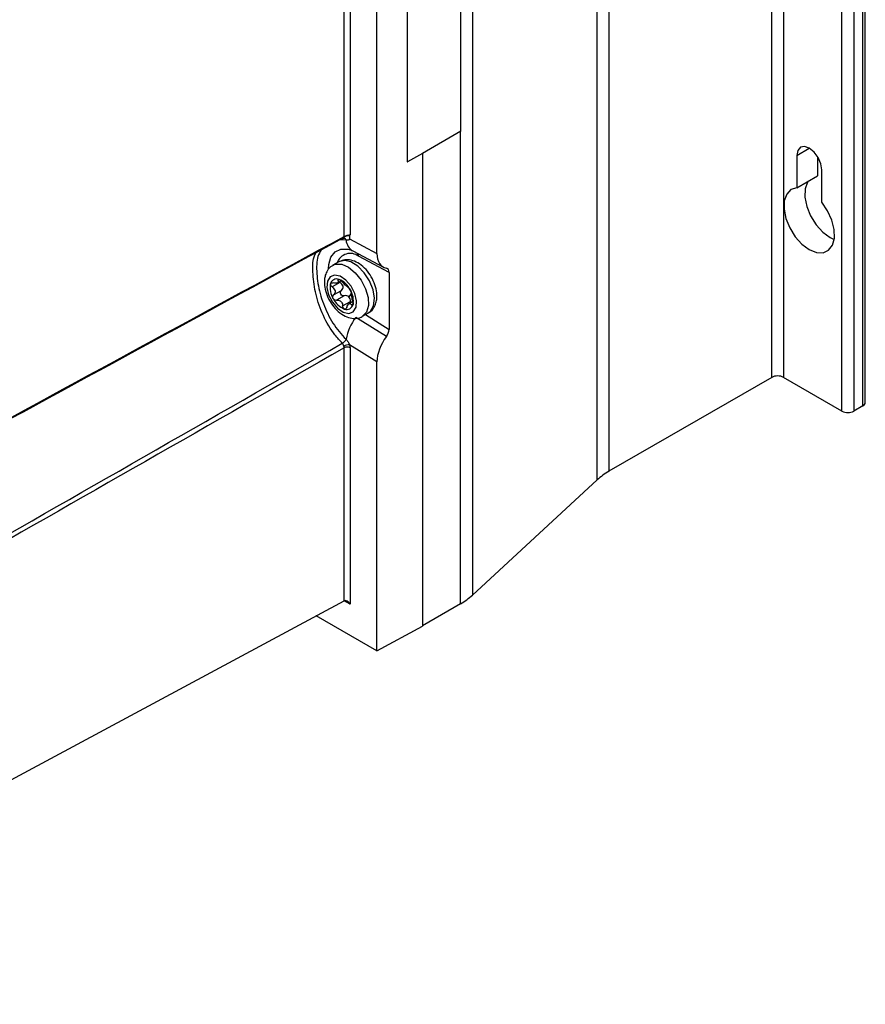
# Model space of a CAD drawing. Header units: millimetres. Extents: x -203 to 471, y -207 to 525.
# Tile 104 of 106: x 417 to 467, y 293 to 352. Entities that reach past the tile are written whole.
import ezdxf

# ---------------------------------------------------------------- set-up
doc = ezdxf.new("R2010")
doc.units = ezdxf.units.MM

msp = doc.modelspace()

# ---------------------------------------------------------------- linework, layer by layer
at = {"color": 7, "linetype": 'Continuous', "lineweight": 25}
for p, q in [((461.524, 330.711), (461.524, 477.688)), ((462.231, 477.688), (462.231, 330.711)), ((467.079, 329.221), (467.079, 476.198)), ((465.696, 328.711), (465.696, 475.688)), ((466.403, 475.688), (466.403, 328.711)), ((466.933, 329.017), (466.933, 475.994)), ((451.864, 472.112), (451.864, 325.135)), ((451.16, 324.623), (451.16, 471.601)), ((443.755, 464.759), (443.755, 317.782)), ((443.065, 345.335), (443.065, 464.257)), ((439.886, 462.422), (439.886, 343.518)), ((439.902, 343.509), (439.902, 462.43)), ((436.143, 339.085), (436.143, 385.544)), ((436.493, 385.542), (436.493, 339.18)), ((438.087, 338.075), (438.087, 384.71)), ((443.065, 345.335), (440.785, 344.019)), ((443.05, 317.271), (443.05, 345.326)), ((440.785, 344.019), (439.902, 343.509)), ((440.785, 344.019), (440.785, 315.928)), ((463.009, 343.898), (463.751, 344.327)), ((463.009, 343.898), (463.009, 341.977)), ((439.886, 343.518), (439.902, 343.509)), ((464.246, 343.823), (464.246, 342.692)), ((464.493, 341.12), (464.493, 343.041)), ((463.009, 341.977), (464.246, 342.692)), ((436.257, 338.87), (435.893, 338.893)), ((436.09, 338.97), (436.096, 338.973)), ((436.141, 338.984), (436.145, 338.983)), ((436.142, 338.982), (436.141, 338.983)), ((436.463, 338.936), (438.087, 338.075)), ((436.657, 338.223), (438.476, 337.259)), ((435.829, 337.577), (435.476, 337.373)), ((438.807, 336.948), (437.001, 337.905)), ((438.807, 336.948), (438.807, 333.564)), ((435.887, 336.349), (435.426, 336.083)), ((435.743, 336.329), (435.959, 336.454)), ((435.863, 336.52), (435.772, 336.468)), ((435.837, 336.384), (435.887, 336.349)), ((435.515, 335.608), (435.975, 335.874)), ((436.558, 335.705), (436.421, 335.504)), ((436.152, 335.558), (435.691, 335.292)), ((436.053, 334.96), (436.514, 335.226)), ((436.663, 335.215), (436.428, 335.08)), ((436.576, 335.029), (436.674, 335.085)), ((437.226, 334.342), (437.579, 334.546)), ((438.647, 333.135), (436.831, 334.269)), ((437.4, 334.443), (438.807, 333.564)), ((436.143, 317.444), (436.143, 332.469)), ((438.087, 331.635), (436.463, 332.649)), ((436.493, 332.467), (436.493, 317.239)), ((438.087, 314.477), (438.087, 331.635)), ((461.524, 330.711), (451.864, 325.135)), ((465.696, 328.711), (462.231, 330.711)), ((466.933, 329.017), (466.403, 328.711)), ((451.16, 324.623), (443.755, 317.782)), ((391.565, 293.477), (436.143, 317.444)), ((436.493, 317.239), (436.14, 317.443)), ((443.05, 317.271), (440.785, 315.963)), ((438.087, 314.477), (434.488, 316.555)), ((438.087, 314.477), (440.785, 315.928))]:
    msp.add_line(p, q, dxfattribs=at)
at = {"color": 7, "linetype": 'Continuous', "lineweight": 25, "flags": 128}
for points in [[(464.493, 343.041), (464.437, 343.402), (464.276, 343.773), (464.035, 344.098), (463.751, 344.327), (463.467, 344.426), (463.226, 344.379), (463.065, 344.194), (463.009, 343.898)], [(463.682, 342.366), (463.649, 342.314), (463.51, 341.917), (463.495, 341.421), (463.607, 340.87), (463.835, 340.308), (464.161, 339.784), (464.556, 339.342), (464.988, 339.019), (465.233, 338.901)], [(463.009, 341.977), (462.664, 341.866), (462.412, 341.6), (462.272, 341.203), (462.258, 340.707), (462.369, 340.155), (462.598, 339.594), (462.923, 339.07), (463.319, 338.628), (463.751, 338.305), (464.183, 338.129), (464.579, 338.114), (464.904, 338.262), (465.132, 338.56), (465.244, 338.983), (465.23, 339.496), (465.09, 340.054), (464.838, 340.611), (464.493, 341.12)], [(435.214, 337.155), (435.231, 337.409), (435.359, 337.854), (435.606, 338.17), (435.952, 338.333), (436.371, 338.33), (436.433, 338.316)], [(437.891, 334.973), (437.94, 335.412), (437.855, 335.921), (437.646, 336.445), (437.334, 336.928), (436.954, 337.317), (436.547, 337.57), (436.157, 337.659), (435.829, 337.577)], [(435.476, 337.374), (435.628, 337.435), (435.994, 337.432), (436.398, 337.258), (436.797, 336.933), (437.147, 336.491), (437.412, 335.981), (437.561, 335.457), (437.579, 334.976), (437.464, 334.591), (437.232, 334.346)], [(435.149, 336.431), (435.118, 336.052), (435.221, 335.613), (435.442, 335.18), (435.748, 334.818), (436.091, 334.584), (436.42, 334.513), (436.685, 334.616), (436.845, 334.876), (436.876, 335.255), (436.773, 335.694), (436.552, 336.128), (436.246, 336.489), (435.903, 336.723), (435.574, 336.794), (435.309, 336.692), (435.149, 336.431)], [(437.579, 334.546), (437.714, 334.653), (437.891, 334.973)]]:
    msp.add_lwpolyline(points, dxfattribs=at)
at = {"color": 7, "linetype": 'Continuous', "lineweight": 25}
for centre, radius, start, end in [((436.044, 339.056), 0.0973, 255.63121, 297.95607), ((436.019, 339.072), 0.124, 304.60737, 5.91259), ((436.093, 338.819), 0.172, 17.05618, 73.35792), ((436.091, 338.819), 0.173, 17.15716, 71.7069), ((437.075, 338.929), 0.82, 184.12717, 239.40925), ((436.502, 337.263), 0.813, 52.20486, 161.49227), ((436.658, 337.903), 0.342, 0.38928, 27.57964), ((435.695, 336.179), 0.379, 68.71309, 166.47627), ((435.366, 335.351), 1.271, 26.52134, 68.4378), ((436.515, 336.035), 1.21, 168.91711, 212.26624), ((435.574, 335.47), 0.97, 44.30952, 50.64963), ((436.567, 336.552), 0.503, 221.35614, 233.60301), ((435.48, 335.272), 1.21, 348.91711, 32.26624), ((436.628, 335.957), 1.271, 206.52134, 248.4378), ((436.597, 335.94), 0.97, 224.30952, 230.64963), ((435.604, 334.857), 0.503, 41.35614, 53.60301), ((436.299, 335.128), 0.379, 248.71309, 346.47627), ((439.076, 332.496), 2.861, 141.69765, 170.29144), ((435.759, 333.227), 0.556, 299.31172, 333.461), ((435.76, 333.226), 0.556, 299.31919, 333.48982), ((436.469, 331.954), 0.696, 90.45054, 119.28487), ((436.316, 332.125), 0.385, 62.65648, 116.76622), ((461.877, 330.029), 0.769, 62.60967, 117.39033), ((466.049, 329.393), 0.769, 242.60967, 297.39033), ((466.829, 329.246), 0.251, 294.37466, 354.3052), ((453.811, 321.712), 3.938, 119.62228, 132.31911), ((441.104, 320.694), 3.938, 299.62228, 312.31911)]:
    msp.add_arc(centre, radius, start, end, dxfattribs=at)
for centre, major_axis, ratio, start_param, end_param in [((439.347, 338.778), (0.898, 1.504), 0.586957, 2.364632, 3.346397), ((438.447, 336.747), (0.257, 0.43), 0.586957, 5.506225, 6.48799), ((438.447, 333.364), (0.256, 0.429), 0.587798, 4.523767, 5.505533), ((439.347, 332.336), (0.897, 1.503), 0.587798, 1.382175, 2.36394), ((436.316, 317.136), (-0.177, 0.306), 0.577335, 4.712348, 6.265691)]:
    msp.add_ellipse(centre, major_axis=major_axis, ratio=ratio, start_param=start_param, end_param=end_param, dxfattribs=at)
for points in [[(436.02, 338.962), (419.858, 330.177), (403.693, 321.37), (387.526, 312.55)], [(387.566, 312.645), (403.759, 321.476), (419.951, 330.293), (436.143, 339.085)], [(436.258, 338.87), (436.257, 338.87), (436.257, 338.87), (436.257, 338.87)], [(436.462, 339.146), (436.472, 339.158), (436.483, 339.169), (436.493, 339.18)], [(436.189, 336.22), (436.129, 336.276), (436.069, 336.336), (436.02, 336.393)], [(436.382, 336.061), (436.357, 336.071), (436.32, 336.101), (436.268, 336.147)], [(435.691, 335.292), (435.762, 335.308), (435.838, 335.301), (435.903, 335.262)], [(435.982, 335.189), (436.029, 335.126), (436.05, 335.044), (436.053, 334.96)], [(436.257, 332.979), (436.257, 332.978), (436.257, 332.978), (436.257, 332.978)], [(388.895, 305.799), (404.61, 314.762), (420.323, 323.74), (436.032, 332.741)], [(436.143, 332.469), (420.409, 323.471), (404.676, 314.495), (388.942, 305.532)], [(436.032, 332.741), (436.032, 332.742), (436.032, 332.742), (436.031, 332.742)], [(436.128, 332.56), (436.108, 332.626), (436.077, 332.694), (436.032, 332.741)], [(436.143, 332.469), (436.143, 332.498), (436.138, 332.529), (436.128, 332.56)], [(436.463, 332.649), (436.483, 332.586), (436.493, 332.524), (436.493, 332.467)]]:
    msp.add_open_spline(points, degree=3, dxfattribs=at)
for points, knots in [([(436.094, 338.976), (436.102, 338.98), (436.117, 338.987), (436.129, 339.009), (436.139, 339.03), (436.149, 339.047), (436.168, 339.069), (436.212, 339.1), (436.288, 339.13), (436.382, 339.151), (436.436, 339.148), (436.462, 339.146)], [0, 0, 0, 0, 0.1053, 0.197906, 0.253076, 0.292379, 0.331804, 0.422413, 0.621799, 0.819404, 1, 1, 1, 1]), ([(436.097, 338.971), (436.102, 338.975), (436.119, 338.986), (436.145, 338.983), (436.14, 338.985), (436.14, 338.985)], [0, 0, 0, 0, 0.286222, 0.888798, 1, 1, 1, 1]), ([(436.143, 339.085), (436.192, 339.111), (436.26, 339.14), (436.387, 339.177), (436.448, 339.186), (436.493, 339.18)], [0, 0, 0, 0, 0.5, 0.5, 1, 1, 1, 1]), ([(436.463, 338.936), (436.442, 338.899), (436.412, 338.877), (436.342, 338.856), (436.302, 338.857), (436.258, 338.87)], [0, 0, 0, 0, 0.5, 0.5, 1, 1, 1, 1]), ([(436.462, 339.146), (436.453, 339.137), (436.449, 339.121), (436.451, 339.085), (436.454, 339.065), (436.463, 339.007), (436.466, 338.97), (436.463, 338.936)], [0, 0, 0, 0, 0.25, 0.25, 0.5, 0.5, 1, 1, 1, 1]), ([(436.031, 332.742), (435.884, 332.903), (435.45, 333.374), (434.873, 334.361), (434.431, 335.637), (434.264, 336.858), (434.269, 337.726), (434.423, 338.036), (434.462, 338.114)], [0, 0, 0, 0, 0.107763, 0.316286, 0.520943, 0.723727, 0.931305, 1, 1, 1, 1]), ([(434.776, 338.285), (434.706, 338.163), (434.508, 337.824), (434.482, 336.904), (434.67, 335.705), (435.126, 334.482), (435.698, 333.557), (436.115, 333.125), (436.257, 332.979)], [0, 0, 0, 0, 0.112034, 0.313253, 0.50918, 0.704294, 0.899967, 1, 1, 1, 1]), ([(436.433, 338.312), (436.46, 338.306), (436.507, 338.296), (436.613, 338.245), (436.657, 338.223)], [0, 0, 0, 0, 0.574869, 1, 1, 1, 1]), ([(438.031, 335.141), (438.051, 335.227), (438.103, 335.453), (438.079, 335.86), (437.942, 336.343), (437.695, 336.815), (437.361, 337.227), (436.975, 337.529), (436.575, 337.691), (436.186, 337.725), (435.962, 337.632), (435.855, 337.588)], [0, 0, 0, 0, 0.072301, 0.189045, 0.310955, 0.433671, 0.55744, 0.684223, 0.799183, 0.904298, 1, 1, 1, 1]), ([(435.482, 337.362), (435.456, 337.351), (435.313, 337.293), (435.143, 337.082), (435.06, 336.872), (435.024, 336.778)], [0, 0, 0, 0, 0.113049, 0.606558, 1, 1, 1, 1]), ([(435.024, 336.778), (435.004, 336.692), (434.951, 336.466), (434.976, 336.06), (435.112, 335.576), (435.359, 335.105), (435.694, 334.693), (436.079, 334.392), (436.483, 334.224), (436.865, 334.209), (437.133, 334.261), (437.228, 334.346), (437.233, 334.351)], [0, 0, 0, 0, 0.07153, 0.18703, 0.307641, 0.429049, 0.551499, 0.67693, 0.790666, 0.89466, 0.994507, 1, 1, 1, 1]), ([(435.327, 336.268), (435.336, 336.296), (435.358, 336.317), (435.42, 336.337), (435.459, 336.335), (435.498, 336.325)], [0, 0, 0, 0, 0.5, 0.5, 1, 1, 1, 1]), ([(435.772, 336.468), (435.785, 336.437), (435.791, 336.409), (435.782, 336.361), (435.766, 336.341), (435.714, 336.314), (435.677, 336.307), (435.593, 336.306), (435.546, 336.312), (435.498, 336.325)], [0, 0, 0, 0, 0.25, 0.25, 0.5, 0.5, 0.75, 0.75, 1, 1, 1, 1]), ([(435.833, 336.532), (435.803, 336.541), (435.781, 336.538), (435.76, 336.514), (435.76, 336.493), (435.772, 336.468)], [0, 0, 0, 0, 0.5, 0.5, 1, 1, 1, 1]), ([(436.02, 336.393), (435.996, 336.423), (435.965, 336.453), (435.898, 336.503), (435.862, 336.523), (435.833, 336.532)], [0, 0, 0, 0, 0.5, 0.5, 1, 1, 1, 1]), ([(435.975, 335.874), (436.01, 335.906), (436.039, 335.945), (436.075, 336.031), (436.082, 336.079), (436.065, 336.172), (436.04, 336.217), (435.974, 336.292), (435.932, 336.323), (435.887, 336.349)], [0, 0, 0, 0, 0.25, 0.25, 0.5, 0.5, 0.75, 0.75, 1, 1, 1, 1]), ([(435.426, 336.083), (435.39, 336.106), (435.361, 336.137), (435.325, 336.204), (435.319, 336.239), (435.327, 336.268)], [0, 0, 0, 0, 0.5, 0.5, 1, 1, 1, 1]), ([(435.426, 336.083), (435.469, 336.054), (435.507, 336.02), (435.568, 335.942), (435.59, 335.897), (435.607, 335.806), (435.602, 335.76), (435.572, 335.676), (435.547, 335.639), (435.515, 335.608)], [0, 0, 0, 0, 0.25, 0.25, 0.5, 0.5, 0.75, 0.75, 1, 1, 1, 1]), ([(436.152, 335.558), (436.114, 335.548), (436.072, 335.55), (435.996, 335.581), (435.962, 335.61), (435.919, 335.686), (435.912, 335.73), (435.926, 335.812), (435.946, 335.847), (435.975, 335.874)], [0, 0, 0, 0, 0.25, 0.25, 0.5, 0.5, 0.75, 0.75, 1, 1, 1, 1]), ([(436.382, 336.061), (436.395, 336.056), (436.414, 336.041), (436.457, 335.99), (436.482, 335.955), (436.503, 335.918)], [0, 0, 0, 0, 0.5, 0.5, 1, 1, 1, 1]), ([(436.503, 335.918), (436.524, 335.88), (436.54, 335.842), (436.559, 335.78), (436.562, 335.757), (436.559, 335.745)], [0, 0, 0, 0, 0.5, 0.5, 1, 1, 1, 1]), ([(436.648, 335.271), (436.633, 335.315), (436.62, 335.364), (436.596, 335.464), (436.586, 335.515), (436.569, 335.605), (436.562, 335.646), (436.555, 335.708), (436.555, 335.731), (436.559, 335.745)], [0, 0, 0, 0, 0.25, 0.25, 0.5, 0.5, 0.75, 0.75, 1, 1, 1, 1]), ([(435.491, 335.389), (435.471, 335.427), (435.462, 335.469), (435.471, 335.548), (435.488, 335.582), (435.515, 335.608)], [0, 0, 0, 0, 0.5, 0.5, 1, 1, 1, 1]), ([(435.691, 335.292), (435.655, 335.284), (435.617, 335.288), (435.545, 335.322), (435.512, 335.352), (435.491, 335.389)], [0, 0, 0, 0, 0.5, 0.5, 1, 1, 1, 1]), ([(436.421, 335.504), (436.385, 335.537), (436.34, 335.557), (436.247, 335.573), (436.198, 335.57), (436.152, 335.558)], [0, 0, 0, 0, 0.5, 0.5, 1, 1, 1, 1]), ([(436.514, 335.226), (436.516, 335.278), (436.511, 335.33), (436.482, 335.427), (436.457, 335.471), (436.421, 335.504)], [0, 0, 0, 0, 0.5, 0.5, 1, 1, 1, 1]), ([(436.526, 335.137), (436.524, 335.144), (436.514, 335.171), (436.514, 335.203), (436.514, 335.226)], [0, 0, 0, 0, 0.264976, 1, 1, 1, 1]), ([(436.648, 335.271), (436.66, 335.233), (436.67, 335.191), (436.677, 335.108), (436.675, 335.068), (436.667, 335.039)], [0, 0, 0, 0, 0.5, 0.5, 1, 1, 1, 1]), ([(437.559, 334.552), (437.591, 334.564), (437.738, 334.624), (437.912, 334.838), (437.995, 335.048), (438.031, 335.141)], [0, 0, 0, 0, 0.12919, 0.613718, 1, 1, 1, 1]), ([(436.161, 334.775), (436.132, 334.784), (436.105, 334.808), (436.066, 334.875), (436.055, 334.917), (436.053, 334.96)], [0, 0, 0, 0, 0.5, 0.5, 1, 1, 1, 1]), ([(436.302, 334.886), (436.29, 334.847), (436.271, 334.814), (436.221, 334.774), (436.191, 334.766), (436.161, 334.775)], [0, 0, 0, 0, 0.5, 0.5, 1, 1, 1, 1]), ([(436.302, 334.886), (436.317, 334.933), (436.337, 334.975), (436.383, 335.044), (436.409, 335.07), (436.461, 335.098), (436.487, 335.099), (436.534, 335.078), (436.556, 335.057), (436.576, 335.029)], [0, 0, 0, 0, 0.25, 0.25, 0.5, 0.5, 0.75, 0.75, 1, 1, 1, 1]), ([(436.667, 335.039), (436.658, 335.011), (436.644, 334.995), (436.61, 334.992), (436.592, 335.005), (436.576, 335.029)], [0, 0, 0, 0, 0.5, 0.5, 1, 1, 1, 1]), ([(436.257, 332.978), (436.302, 332.936), (436.342, 332.885), (436.412, 332.773), (436.442, 332.711), (436.463, 332.649)], [0, 0, 0, 0, 0.5, 0.5, 1, 1, 1, 1])]:
    msp.add_open_spline(points, degree=3, knots=knots, dxfattribs=at)

doc.saveas('drawing.dxf')
